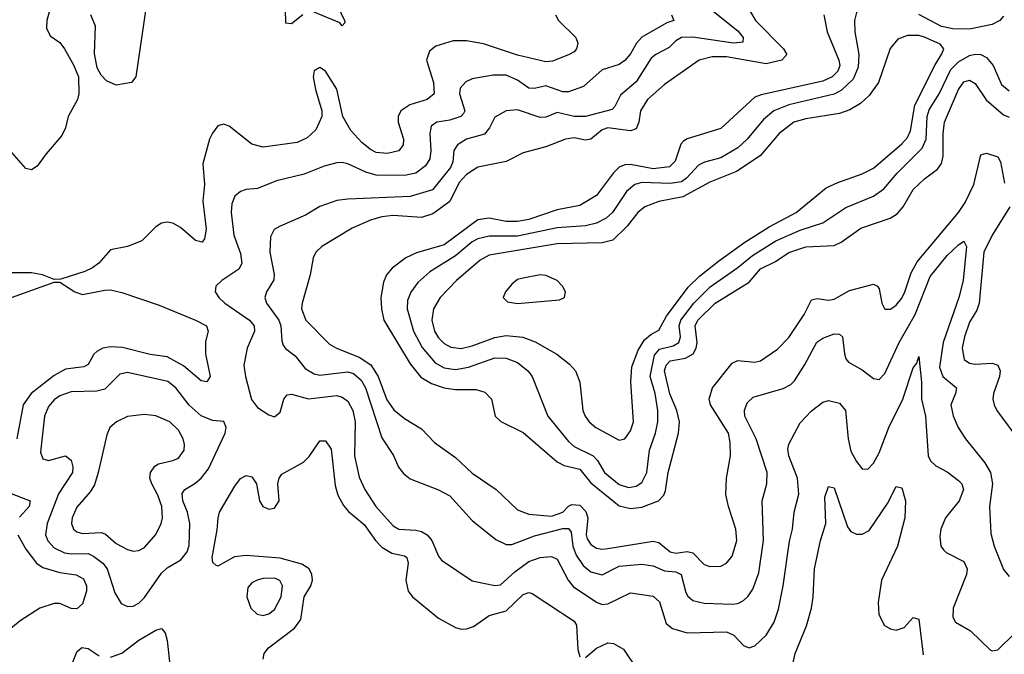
# Model space of a CAD drawing. Header units: inches. Extents: x 1678809 to 1859548, y 384609 to 522868.
# Tile 188 of 256: x 1735888 to 1739373, y 491887 to 494133. Entities that reach past the tile are written whole.
import ezdxf

# ---------------------------------------------------------------- set-up
doc = ezdxf.new("R2010")
doc.units = ezdxf.units.IN
doc.header["$MEASUREMENT"] = 0
doc.layers.add('B7439', color=7, linetype='Continuous')

msp = doc.modelspace()

# ---------------------------------------------------------------- linework, layer by layer
at = {"layer": 'B7439', "color": 5}
for points, elevation in [([(1736349.3, 494270), (1736298.9, 493930), (1736283.8, 493910), (1736230, 493900.7), (1736196, 493916), (1736176.5, 493936.5), (1736162.3, 493962.3), (1736153.5, 494013.5), (1736156, 494110), (1736139.5, 494150)], 380), ([(1737003.3, 494203.3), (1737038, 494130), (1737038.5, 494121.5), (1737030, 494111.3), (1737021, 494121), (1736930, 494159.7)], 380), ([(1736001.1, 494190), (1735984.2, 494130), (1735982.9, 494102.9), (1735996, 494076), (1736030, 494051.8), (1736047.4, 494030), (1736080.2, 493970), (1736096.9, 493930), (1736098, 493870), (1736092.4, 493850), (1736059.6, 493790), (1736050.2, 493749.8), (1736037.4, 493722.6), (1735981.6, 493658.4), (1735950, 493614.5), (1735930, 493600.9), (1735910, 493606), (1735851.8, 493671.8)], 380), ([(1738330, 494172), (1738430, 494093.1), (1738448.1, 494070), (1738446.8, 494053.2), (1738414, 494050), (1738270, 494071.4), (1738230, 494069.5), (1738210, 494057.6), (1738186.2, 494033.8), (1738139, 494010), (1738123.1, 493996.9), (1738070, 493912.8), (1738014.3, 493865.7), (1737994.4, 493825.6), (1737984.6, 493815.4), (1737890, 493789.9), (1737850, 493790.7), (1737790, 493803.8), (1737750, 493787.2), (1737730, 493787.1), (1737650, 493814), (1737610, 493809.8), (1737570, 493787.4), (1737550.8, 493750), (1737532.8, 493727.2), (1737470, 493709.4), (1737437.1, 493690), (1737425.2, 493670), (1737421.4, 493630), (1737413.1, 493610), (1737349.5, 493530.5), (1737270, 493507.1), (1737050, 493498.2), (1737010, 493492.4), (1736950, 493471.4), (1736899.1, 493440.9), (1736810, 493402.2), (1736789.2, 493390), (1736775.8, 493364.2), (1736773.4, 493310), (1736789.3, 493230.7), (1736788, 493212), (1736761.8, 493170), (1736756.1, 493150), (1736761.4, 493130), (1736805, 493070), (1736812.2, 493050), (1736815.9, 492995.9), (1736820.9, 492980.9), (1736829, 492969), (1736863.3, 492943.3), (1736899, 492899), (1736930, 492879.4), (1736950, 492875.4), (1737050, 492887.1), (1737070, 492881.3), (1737097, 492857), (1737112.3, 492830), (1737170, 492652.7), (1737211.1, 492591.1), (1737229.1, 492549.1), (1737246.4, 492526.4), (1737270, 492508.1), (1737370, 492469.2), (1737410, 492448), (1737490, 492360.7), (1737573.7, 492293.7), (1737610, 492276.1), (1737630, 492275.7), (1737710, 492305.8), (1737810, 492332.6), (1737830, 492332.9), (1737839.5, 492319.5), (1737846.2, 492270), (1737857.8, 492237.8), (1737881.9, 492201.9), (1737910, 492178.9), (1737950, 492167.9), (1738010, 492199.1), (1738090, 492205.6), (1738130, 492200.3), (1738170, 492182.5), (1738210, 492178.7), (1738229.3, 492170), (1738246, 492106), (1738253, 492093), (1738270, 492077.7), (1738310, 492067.7), (1738410, 492064.1), (1738430, 492067.5), (1738450, 492077.4), (1738466.7, 492093.3), (1738482.2, 492117.8), (1738504.1, 492175.9), (1738520.9, 492290), (1738516.3, 492430), (1738532.1, 492490), (1738534, 492530), (1738494.3, 492650), (1738454.1, 492730), (1738453.3, 492750), (1738463.1, 492776.9), (1738483.5, 492796.5), (1738590, 492828), (1738617.6, 492842.4), (1738630, 492854.5), (1738667, 492913), (1738708.8, 492991.2), (1738730, 493005.5), (1738770, 493020.7), (1738790, 493020.2), (1738800.2, 493010), (1738806.7, 492950), (1738812.1, 492932.1), (1738821.2, 492921.2), (1738870, 492893.9), (1738910, 492862.6), (1738930, 492859.6), (1738950, 492881.3), (1739000.9, 492990), (1739057.3, 493090), (1739110, 493223.7), (1739170, 493297.8), (1739210, 493336.3), (1739230, 493348.9), (1739239.4, 493330), (1739226.9, 493210), (1739212.2, 493150), (1739156.1, 492990), (1739143.7, 492903.7), (1739155.4, 492870), (1739203.8, 492830), (1739200.5, 492810), (1739183.8, 492770), (1739191.2, 492731.2), (1739209.4, 492690), (1739235, 492650), (1739304.3, 492564.3), (1739323.3, 492530), (1739330.6, 492490), (1739320.4, 492410), (1739325.5, 492314.5), (1739337.1, 492270), (1739370, 492186.7), (1739390, 492162.6)], 460), ([(1736889.8, 494150.2), (1736850, 494118.2), (1736830, 494120.9), (1736828.7, 494170)], 380), ([(1738461.4, 494181.4), (1738492.7, 494130), (1738590.8, 494030), (1738603.5, 494010), (1738585.6, 493990), (1738530, 493976.8), (1738390, 494001.5), (1738339.3, 494000.7), (1738293.4, 493990), (1738170, 493903.4), (1738110.1, 493850), (1738085.5, 493810), (1738078.9, 493770), (1738070, 493746.9), (1738050, 493739.2), (1737970, 493749.9), (1737950, 493743.4), (1737910, 493710.3), (1737890, 493706.9), (1737850, 493714.4), (1737819.3, 493710), (1737750, 493682.6), (1737670, 493661.8), (1737609.5, 493630.5), (1737510, 493611), (1737470, 493585.3), (1737443.4, 493556.6), (1737410.6, 493489.4), (1737350, 493445.7), (1737310, 493433.3), (1737210, 493439.3), (1737170, 493434.6), (1737130, 493423.7), (1737065, 493395), (1736956.9, 493330), (1736935.9, 493310), (1736927, 493290), (1736916.4, 493230), (1736887.6, 493130), (1736885.9, 493110), (1736901.1, 493070), (1736985.1, 492985.1), (1737008.8, 492970), (1737090, 492939), (1737131, 492911), (1737157.4, 492870), (1737187.7, 492787.7), (1737212.2, 492752.2), (1737250, 492721.5), (1737310, 492685.4), (1737356.4, 492636.4), (1737430, 492583.3), (1737490, 492528.4), (1737575, 492470), (1737650, 492398.7), (1737690, 492383.3), (1737770, 492376.2), (1737810, 492389.8), (1737830, 492411.8), (1737842.7, 492417.4), (1737870, 492414.8), (1737892.3, 492392.3), (1737898.8, 492370), (1737892.4, 492310), (1737896.3, 492296.3), (1737910, 492275.3), (1737930, 492263.1), (1737950, 492259.2), (1737970, 492261.5), (1738130, 492287.3), (1738150, 492283.3), (1738190, 492249.3), (1738210, 492244.8), (1738250, 492251.5), (1738270, 492246.7), (1738310, 492204.8), (1738330, 492197.6), (1738370, 492199), (1738390, 492209.2), (1738410, 492234.9), (1738426.1, 492290), (1738422.1, 492330), (1738396.3, 492410), (1738387.7, 492452.3), (1738389.1, 492510.9), (1738403.2, 492590), (1738403, 492637), (1738397, 492670), (1738332.9, 492770), (1738328.4, 492791.6), (1738340.2, 492830), (1738410, 492917.3), (1738430, 492927.3), (1738490, 492920.6), (1738510, 492926), (1738570, 492967.2), (1738610, 493007.9), (1738664.9, 493090), (1738690, 493141.8), (1738710, 493146), (1738750, 493140.6), (1738770, 493144.3), (1738825.4, 493174.6), (1738910, 493197.3), (1738923.6, 493190), (1738930, 493180.4), (1738939, 493130), (1738950, 493108), (1738970, 493108.9), (1738990, 493122.8), (1739010, 493147.2), (1739021.2, 493170), (1739043, 493237), (1739063.9, 493276.1), (1739210, 493450.6), (1739233.7, 493486.3), (1739265.2, 493550), (1739290, 493654.7), (1739310, 493660.7), (1739350, 493646.9), (1739359.5, 493630), (1739373.7, 493553.7)], 480), ([(1738852, 494168), (1738842.6, 494130), (1738844, 494090), (1738857.4, 494010), (1738855.6, 493964.4), (1738837.5, 493922.5), (1738796.7, 493883.3), (1738770, 493869.6), (1738610, 493831.4), (1738557.5, 493810), (1738520.3, 493779.7), (1738462.7, 493710), (1738430, 493679.2), (1738370, 493643.9), (1738311.3, 493628.7), (1738290, 493618.5), (1738248.1, 493571.9), (1738230, 493559.5), (1738190, 493553), (1738090, 493556.3), (1738064.6, 493550), (1738035.1, 493524.9), (1737985.9, 493450), (1737963.7, 493430), (1737930, 493412.8), (1737890, 493403.5), (1737790, 493396.1), (1737650, 493366.6), (1737550, 493366.6), (1737510, 493357.4), (1737490, 493346.8), (1737430, 493297.5), (1737339.2, 493240.8), (1737297.6, 493202.4), (1737271.9, 493168.1), (1737260.9, 493139.1), (1737259, 493110), (1737282.2, 493030), (1737312.4, 492972.4), (1737358.9, 492918.9), (1737390, 492900.7), (1737430, 492895.2), (1737476.7, 492903.3), (1737570, 492935.9), (1737610, 492935.6), (1737650, 492919.4), (1737686.7, 492890), (1737701.4, 492870), (1737757.2, 492730), (1737830, 492639.8), (1737850, 492622.4), (1737917.8, 492590), (1737933.4, 492573.4), (1737957.9, 492530), (1738010, 492488.1), (1738042.5, 492477.5), (1738070, 492481.8), (1738090, 492495), (1738108.2, 492530), (1738117.1, 492610), (1738138.2, 492670), (1738146.5, 492710), (1738146.4, 492750), (1738136.7, 492810), (1738119.7, 492870), (1738134.7, 492945.3), (1738152.8, 492967.2), (1738201.3, 492978.7), (1738220.8, 492990), (1738226.4, 493010), (1738221.5, 493050), (1738228, 493070), (1738273.9, 493130), (1738332.2, 493187.8), (1738430, 493256.2), (1738481.4, 493298.6), (1738564.1, 493350), (1738650, 493387.6), (1738730, 493413.5), (1738811.9, 493468.1), (1738910, 493508.6), (1738946.2, 493533.8), (1738993.5, 493590), (1739082.4, 493677.6), (1739096.6, 493710), (1739099.1, 493790), (1739106.7, 493813.3), (1739142.2, 493870), (1739183.4, 493956.6), (1739210, 493983.2), (1739250, 494005.8), (1739270, 494010.9), (1739290, 494009.3), (1739310, 493998.8), (1739332.8, 493970), (1739363.3, 493903.3), (1739390, 493881.5)], 540), ([(1737784.8, 494150), (1737795.5, 494130), (1737856.6, 494070), (1737863.6, 494050), (1737859.2, 494030), (1737850, 494018.7), (1737830, 494008.6), (1737774, 493986), (1737750, 493983.4), (1737650, 494007.5), (1737530, 494047.1), (1737470, 494058.3), (1737422.4, 494057.6), (1737360.8, 494039.2), (1737339, 494021), (1737328.1, 493990), (1737353.1, 493910), (1737354.6, 493870), (1737330.3, 493850), (1737268.6, 493831.4), (1737236.9, 493810), (1737227.4, 493790), (1737227.8, 493770), (1737246.1, 493710), (1737245.6, 493690), (1737230, 493668.7), (1737190, 493659.1), (1737150, 493663.3), (1737130, 493673.1), (1737098.5, 493698.5), (1737060.5, 493740.5), (1737032.1, 493790), (1737010, 493886.6), (1736970.7, 493950), (1736950, 493963.5), (1736930, 493951.3), (1736926.8, 493930), (1736934.7, 493885.3), (1736957.7, 493810), (1736957.1, 493790), (1736936.8, 493743.2), (1736905.7, 493714.3), (1736870, 493698.6), (1736750, 493681.3), (1736710, 493692.2), (1736630, 493755.5), (1736610, 493763.5), (1736590, 493757.3), (1736570, 493731.3), (1736560.2, 493710), (1736536.9, 493623.1), (1736541.9, 493550), (1736536.4, 493490), (1736548.1, 493391.9), (1736542.7, 493357.3), (1736534.4, 493345.6), (1736510, 493350.8), (1736457, 493397), (1736430, 493412.5), (1736410, 493416.3), (1736390, 493412.2), (1736370, 493399.4), (1736320.2, 493350), (1736270, 493329.9), (1736210, 493318.4), (1736168.6, 493271.4), (1736145.9, 493254.1), (1736118.9, 493241.1), (1736034.2, 493214.2), (1736010, 493213.6), (1735969, 493230), (1735930, 493237.2), (1735850, 493237.2)], 420), ([(1738195.2, 494150), (1738202.6, 494130), (1738178.7, 494121.3), (1738089.4, 494070.6), (1738070.5, 494050), (1738050, 494012), (1738030, 493987.9), (1738010, 493974.4), (1737950, 493954.9), (1737883.6, 493896.4), (1737830, 493877.1), (1737810, 493877.9), (1737750, 493898.5), (1737710, 493888.7), (1737690, 493889.9), (1737650, 493919.1), (1737610, 493936), (1737564, 493936), (1737490, 493923.1), (1737467.2, 493912.8), (1737447.5, 493890), (1737444.2, 493870), (1737463.3, 493810), (1737459.1, 493800.9), (1737449.2, 493790), (1737410, 493776.7), (1737364.9, 493770), (1737344.6, 493755.4), (1737339.6, 493730), (1737343.3, 493670), (1737339.4, 493640.6), (1737324.3, 493615.7), (1737290.1, 493589.9), (1737250, 493580.9), (1737150, 493583), (1737113.3, 493593.3), (1737050, 493622.8), (1737030, 493627.7), (1737010, 493625.7), (1736965.9, 493614.1), (1736894.4, 493585.6), (1736797.3, 493562.7), (1736730, 493535.3), (1736690, 493532.4), (1736670, 493525.3), (1736650, 493508.4), (1736638.5, 493481.5), (1736636.2, 493450), (1736645.7, 493370), (1736670, 493304.9), (1736674.6, 493270), (1736663.2, 493250), (1736603.9, 493210), (1736582, 493190), (1736579.7, 493170), (1736592.9, 493150), (1736614.3, 493130), (1736702, 493070), (1736717.6, 493050), (1736719.3, 493030), (1736693.6, 492970), (1736681.8, 492910), (1736687.5, 492870), (1736708.4, 492788.4), (1736730, 492760.2), (1736770, 492734.3), (1736790, 492727), (1736810, 492744), (1736822.5, 492790), (1736835.3, 492804.7), (1736850, 492807.7), (1736910, 492791), (1737010, 492803.3), (1737030, 492796.8), (1737050, 492783.2), (1737067.7, 492750), (1737075.8, 492710), (1737072.8, 492590), (1737090, 492513.7), (1737110.1, 492470), (1737149.1, 492410), (1737210, 492341.5), (1737230, 492329.5), (1737290, 492326.5), (1737310, 492321.9), (1737330.1, 492310.1), (1737346.3, 492290), (1737370, 492234), (1737380.6, 492220.6), (1737490, 492147.5), (1737570, 492130.1), (1737590, 492133.4), (1737640.7, 492179.3), (1737690, 492215.1), (1737730, 492230.1), (1737770, 492233.1), (1737790, 492224.1), (1737829.1, 492149.1), (1737847.1, 492127.1), (1737930, 492072.1), (1737950, 492063.6), (1737970, 492066), (1738050, 492104.1), (1738130, 492093.1), (1738152.4, 492072.4), (1738176.2, 491996.2), (1738198.7, 491978.7), (1738250, 491962.9), (1738390, 491966.1), (1738415.2, 491955.2), (1738450, 491918.9), (1738470, 491910.3), (1738490, 491916.9), (1738530, 491954.7), (1738558.6, 492001.4), (1738573.2, 492046.8), (1738590.3, 492129.7), (1738612.5, 492287.5), (1738623.6, 492330), (1738628.8, 492390), (1738645.7, 492454.3), (1738641.2, 492510), (1738609.9, 492590), (1738606.9, 492613.1), (1738610, 492630.5), (1738650, 492706), (1738690, 492748.9), (1738730, 492779.6), (1738750, 492784.9), (1738790, 492776.1), (1738811, 492750), (1738819.6, 492650), (1738830, 492606.5), (1738850, 492568.8), (1738870, 492543.1), (1738890, 492542), (1738910, 492563.1), (1738930, 492600.3), (1738963.7, 492690), (1739013.1, 492790), (1739050, 492901.3), (1739062.8, 492917.2), (1739070, 492940.7), (1739079.3, 492850), (1739079.2, 492790), (1739093.5, 492730), (1739103.7, 492590), (1739111.9, 492571.9), (1739130, 492554.4), (1739170, 492532.9), (1739210, 492502.6), (1739222, 492490), (1739227.9, 492470), (1739212.5, 492430), (1739164.2, 492370), (1739147.7, 492330), (1739144.1, 492304.1), (1739147.6, 492270), (1739157, 492257), (1739167.4, 492247.4), (1739230, 492215), (1739241.4, 492190), (1739238.4, 492170), (1739191.1, 492050), (1739190, 492018), (1739200.3, 492000.3), (1739253.4, 491970), (1739323.2, 491903.2), (1739330, 491899.5), (1739350, 491903.1), (1739410, 491961.4)], 440), ([(1738733.8, 494150), (1738745.6, 494090), (1738787, 493990), (1738790.7, 493970), (1738783.8, 493950), (1738763.4, 493930), (1738730, 493915.2), (1738512.8, 493867.2), (1738490, 493858.4), (1738370, 493747.3), (1738250, 493711.2), (1738237.2, 493702.8), (1738228.3, 493691.7), (1738208, 493632), (1738188.2, 493611.8), (1738130, 493604.5), (1738050, 493620.3), (1738030, 493619.3), (1738010, 493610.4), (1737990, 493591), (1737930, 493511.1), (1737870, 493475.4), (1737790, 493459.9), (1737690, 493426.2), (1737650, 493418.6), (1737610, 493418.6), (1737550, 493430.6), (1737510, 493423.9), (1737390, 493335.5), (1737292.1, 493307.9), (1737254.3, 493290), (1737206.3, 493253.7), (1737186.8, 493230), (1737175.9, 493204.1), (1737166.4, 493150), (1737168.3, 493110), (1737177, 493070), (1737270, 492914.4), (1737308.1, 492868.1), (1737345.1, 492845.1), (1737390, 492829.7), (1737430, 492823.9), (1737503.6, 492823.6), (1737534.8, 492814.8), (1737558.2, 492790), (1737570.3, 492730), (1737591, 492711), (1737670, 492671.8), (1737790, 492568.6), (1737815.6, 492555.6), (1737870, 492541.9), (1737910, 492494.1), (1738010, 492412.8), (1738050, 492403.5), (1738090, 492408.1), (1738149.3, 492430.7), (1738167.5, 492450), (1738174, 492466), (1738183.3, 492530), (1738219.7, 492670), (1738222.7, 492710), (1738213.6, 492750), (1738189.1, 492809.1), (1738170.5, 492890), (1738176, 492910), (1738190, 492925.8), (1738244.9, 492935.1), (1738271.5, 492950), (1738282.6, 492970), (1738285.7, 492990), (1738278.7, 493050), (1738287.7, 493070), (1738350, 493129.6), (1738470, 493204.5), (1738510, 493251.6), (1738562.5, 493277.5), (1738610, 493309.3), (1738670, 493329), (1738770, 493333.8), (1738795.1, 493344.9), (1738864.8, 493395.2), (1738968.4, 493430), (1738994, 493446), (1739015, 493470), (1739050, 493531.8), (1739089.8, 493570), (1739136.1, 493603.9), (1739150, 493624.4), (1739156.3, 493650), (1739156.2, 493730), (1739161.6, 493770), (1739210, 493885.7), (1739230, 493912.3), (1739250, 493918.1), (1739270, 493906.6), (1739308.9, 493848.9), (1739370, 493796.1), (1739390, 493788.1)], 520), ([(1739370, 494145), (1739356.8, 494130), (1739330, 494115.1), (1739250, 494099.5), (1739190, 494100.4), (1739150, 494108.7), (1739070, 494151)], 540), ([(1739391.9, 493470), (1739329.4, 493370.6), (1739300.6, 493310), (1739284.2, 493130), (1739275.4, 493104.6), (1739250, 493062.4), (1739232.3, 493010), (1739223.6, 492970), (1739230.1, 492930.1), (1739250, 492917.9), (1739270, 492913.6), (1739330, 492917), (1739350.2, 492910), (1739357.7, 492890), (1739355.3, 492870), (1739334, 492810), (1739332.3, 492790), (1739336.9, 492770), (1739346.7, 492750), (1739430, 492637.1)], 480), ([(1735830, 493139.2), (1736010, 493204), (1736030, 493204), (1736083.1, 493170), (1736110, 493160.5), (1736190, 493176.1), (1736210, 493176.3), (1736250, 493166.9), (1736382.3, 493122.3), (1736510.4, 493070), (1736549.1, 493049.1), (1736554.9, 493030), (1736546.3, 492993.7), (1736546.1, 492950), (1736562.8, 492870), (1736550, 492851.2), (1736530, 492855.3), (1736468.5, 492908.4), (1736410, 492940.1), (1736350, 492947.9), (1736252.3, 492972.3), (1736210, 492975.5), (1736182.6, 492970), (1736161.8, 492958.2), (1736151, 492949), (1736130, 492913), (1736115.7, 492904.3), (1736050, 492896.6), (1736010, 492873.8), (1735928.3, 492810), (1735901, 492770), (1735878.7, 492650)], 420), ([(1736749.9, 491870), (1736753.9, 491890), (1736768.6, 491910), (1736860.3, 491979.7), (1736882.9, 492010), (1736894.7, 492090), (1736918.7, 492130), (1736924, 492150), (1736922.4, 492170), (1736912.2, 492190), (1736886.2, 492206.2), (1736810, 492227.1), (1736690, 492236.7), (1736648.1, 492231.9), (1736590, 492199.2), (1736582.3, 492202.3), (1736571.8, 492211.8), (1736568.9, 492230), (1736587.2, 492327.2), (1736590.6, 492369.4), (1736595.5, 492390), (1736650, 492482), (1736670, 492508.7), (1736690, 492520.3), (1736710, 492514.9), (1736726.7, 492490), (1736737.2, 492430), (1736748.2, 492410), (1736770, 492400.2), (1736790, 492404.2), (1736806.4, 492430), (1736802, 492490), (1736806, 492510), (1736816, 492524), (1736892.9, 492567.1), (1736912.6, 492587.4), (1736950, 492642.6), (1736970, 492643.1), (1736990, 492612.7), (1737004.7, 492484.7), (1737013.9, 492450), (1737033.6, 492413.6), (1737052.3, 492392.3), (1737107, 492347), (1737147.4, 492290), (1737170, 492265.9), (1737204.7, 492244.7), (1737250, 492235.8), (1737257.8, 492230), (1737263.1, 492210), (1737254.2, 492150), (1737263.4, 492110), (1737278.4, 492090), (1737370, 492015), (1737430, 491982), (1737450, 491976.3), (1737470, 491976.8), (1737494.2, 491985.8), (1737550, 492023.9), (1737610, 492041.3), (1737670, 492098.4), (1737690, 492106), (1737702.3, 492102.3), (1737850, 492004.9), (1737858.6, 491990), (1737863.7, 491903.7), (1737870, 491878.7)], 420), ([(1735842.2, 492462.2), (1735925.2, 492430), (1735922, 492410), (1735887.8, 492372.2)], 420), ([(1738609.9, 491790.1), (1738632.9, 491890), (1738672.4, 491987.6), (1738690.4, 492050), (1738696.7, 492090), (1738700.5, 492190), (1738722.7, 492290), (1738741.1, 492350), (1738737.4, 492442.6), (1738750, 492481.3), (1738770, 492475.8), (1738817.8, 492337.8), (1738830, 492322.2), (1738850, 492312.3), (1738870, 492312.4), (1738894.2, 492325.8), (1738959.2, 492420.8), (1738990, 492481.3), (1739010, 492476.4), (1739023.5, 492430), (1739020.2, 492370), (1738994.9, 492270), (1738937.6, 492150), (1738926.7, 492070), (1738928.4, 492028.4), (1738949.1, 491989.1), (1738970, 491976.8), (1738990, 491972.6), (1739017.7, 491982.3), (1739050, 492017.6), (1739070, 492011), (1739085.4, 491885.4)], 420), ([(1735881.8, 492310), (1735910, 492259.2), (1735947.4, 492210), (1735970, 492194.4), (1736030, 492177.2), (1736088.6, 492168.6), (1736114.1, 492154.1), (1736125, 492130), (1736124.2, 492110), (1736110, 492066.2), (1736090, 492048.1), (1736070, 492049.8), (1736030, 492067.3), (1736010, 492066.4), (1735959.6, 492050), (1735890, 492005.2), (1735830, 491955.7)], 420), ([(1736210, 491877.3), (1736250, 491891.5), (1736310, 491937.6), (1736370, 491972), (1736390, 491978.9), (1736402.9, 491962.9), (1736410, 491936), (1736420.1, 491850)], 420), ([(1736070, 491844.6), (1736090, 491896), (1736108.7, 491911.3), (1736130, 491907.3), (1736170, 491882)], 420), ([(1737890, 491875.5), (1737930, 491909.3), (1737970, 491927.2), (1737990, 491925.2), (1738024.8, 491904.8), (1738073.1, 491833.1)], 420)]:
    msp.add_lwpolyline(points, dxfattribs=dict(at, elevation=elevation))
for points, elevation in [([(1739030, 494076.4), (1738995.8, 494064.2), (1738968.8, 494031.2), (1738927.4, 493910), (1738895, 493865), (1738863.6, 493836.4), (1738825.8, 493814.2), (1738790, 493800.6), (1738670, 493782.2), (1738628.4, 493770), (1738576, 493730), (1738509.2, 493650.8), (1738425, 493595), (1738330, 493557.7), (1738234.6, 493505.4), (1738150, 493489.4), (1738100.7, 493470), (1738076.3, 493450), (1738038.5, 493401.5), (1737987.7, 493352.3), (1737950, 493342.8), (1737790, 493339.8), (1737550, 493299.9), (1737518.2, 493281.8), (1737433.5, 493210), (1737376, 493150), (1737352.3, 493110), (1737346.7, 493070), (1737356.2, 493030), (1737370, 493006.6), (1737390, 492986.7), (1737414, 492974), (1737450, 492969.3), (1737490, 492978.2), (1737570, 493008.4), (1737610, 493015.2), (1737669.1, 493009.1), (1737712.7, 492992.7), (1737789.1, 492949.1), (1737833.8, 492913.8), (1737855.2, 492890), (1737871, 492850), (1737881.6, 492750), (1737889.3, 492730), (1737903.9, 492710), (1737927.7, 492690), (1738010, 492645.2), (1738030, 492649), (1738050, 492677.4), (1738059.9, 492710), (1738050.8, 492850.8), (1738055.1, 492904.9), (1738076.5, 492963.5), (1738099.7, 493000.3), (1738121.3, 493018.7), (1738150, 493033.5), (1738176.7, 493083.3), (1738254, 493186), (1738294.4, 493225.6), (1738361.3, 493278.7), (1738454.2, 493345.8), (1738540.6, 493399.4), (1738636.1, 493450), (1738742.7, 493537.3), (1738783.3, 493556.7), (1738870, 493587.2), (1738910, 493607.7), (1739010, 493693), (1739030, 493716.4), (1739041, 493739), (1739056.4, 493830), (1739127.5, 493972.5), (1739151.3, 494011.3), (1739158.1, 494030), (1739145.6, 494045.6), (1739090, 494071.4), (1739070, 494076.3)], 560), ([(1737730, 493229.6), (1737670, 493218), (1737650, 493212.8), (1737630, 493197), (1737608, 493170), (1737598.8, 493150), (1737614, 493134), (1737650, 493128.9), (1737798.9, 493141.1), (1737816, 493150), (1737819.3, 493170), (1737809.4, 493190), (1737790, 493209.4), (1737750, 493227.3)], 580), ([(1736270, 492884.5), (1736242.1, 492877.9), (1736190, 492825.6), (1736161.8, 492818.2), (1736070, 492816.3), (1736030, 492801.9), (1736010, 492787.5), (1735990, 492764), (1735975.6, 492730), (1735962.4, 492602.4), (1735970, 492578.3), (1735990, 492573.4), (1736050, 492589.3), (1736070, 492574.6), (1736076, 492550), (1736075.6, 492530), (1736025.3, 492454.7), (1735985.1, 492350), (1735979.9, 492310), (1735988.2, 492288.2), (1736010, 492263.6), (1736046.6, 492246.6), (1736070, 492242.3), (1736130, 492243.5), (1736150, 492234.9), (1736182.9, 492210), (1736197.3, 492190), (1736224.7, 492104.7), (1736246.8, 492066.8), (1736270, 492056.2), (1736290, 492057.5), (1736310, 492068.5), (1736330, 492088.4), (1736390, 492174.4), (1736410, 492192.9), (1736458.5, 492221.5), (1736480.8, 492250), (1736487.5, 492272.5), (1736490.4, 492350), (1736482, 492390), (1736465.9, 492430), (1736463.7, 492456.3), (1736472.8, 492470), (1736508.6, 492491.4), (1736529.9, 492510), (1736556.5, 492543.5), (1736615, 492670), (1736619.2, 492690), (1736610.7, 492710.7), (1736570, 492714.1), (1736530, 492730.4), (1736488.3, 492768.3), (1736440.8, 492830), (1736412, 492852)], 440), ([(1736330, 492735.9), (1736270, 492728.9), (1736230.3, 492710), (1736207.6, 492690), (1736196.2, 492663.8), (1736166.5, 492530), (1736152.7, 492487.3), (1736137.8, 492462.2), (1736090, 492408), (1736073.7, 492370), (1736071.9, 492350), (1736078.3, 492330), (1736090, 492320.1), (1736110, 492315.2), (1736177.7, 492317.7), (1736192, 492312), (1736230, 492279.4), (1736270, 492257.5), (1736290, 492252.2), (1736310, 492254), (1736330, 492265), (1736370, 492311.3), (1736389.3, 492350), (1736393.3, 492370), (1736391.6, 492410), (1736377.4, 492450), (1736355.8, 492490), (1736349.1, 492510), (1736351.4, 492530), (1736366.9, 492553.1), (1736379, 492561), (1736430, 492572.4), (1736450, 492581.5), (1736469.8, 492610), (1736471.3, 492630), (1736466.5, 492650), (1736450, 492679.8), (1736419.8, 492710), (1736370, 492730.7)], 460), ([(1736790, 492156.7), (1736750, 492155.9), (1736728.2, 492150), (1736710, 492140.4), (1736696.2, 492123.8), (1736692.6, 492090), (1736706.5, 492050), (1736728.7, 492028.7), (1736750, 492025), (1736770, 492030.2), (1736790, 492045.4), (1736814, 492090), (1736818.5, 492130), (1736808.6, 492148.6)], 440)]:
    msp.add_lwpolyline(points, close=True, dxfattribs=dict(at, elevation=elevation))

doc.saveas('drawing.dxf')
